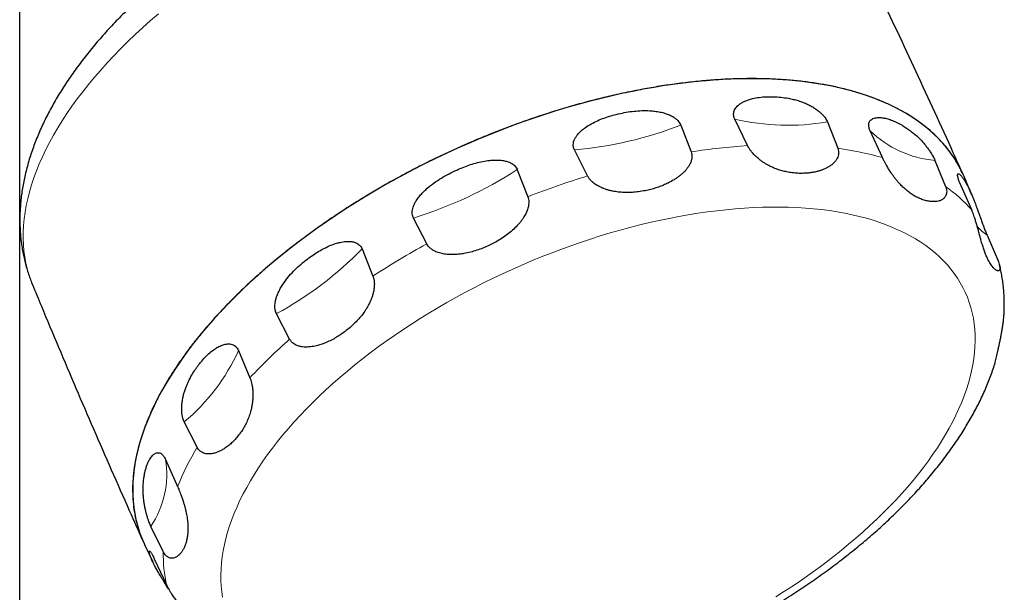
# Model space of a CAD drawing. Header units: millimetres. Extents: x 8 to 1010, y 12 to 2700.
# Tile 10 of 68: x 909 to 974, y 327 to 365. Entities that reach past the tile are written whole.
import ezdxf

# ---------------------------------------------------------------- set-up
doc = ezdxf.new("R2010")
doc.units = ezdxf.units.MM

msp = doc.modelspace()

# ---------------------------------------------------------------- linework, layer by layer
at = {"color": 7, "linetype": 'Continuous', "lineweight": 30}
for p, q in [((908.57, 242.708), (908.57, 1059.1)), ((952.711, 357.791), (953.402, 355.998)), ((957.178, 356.415), (956.319, 358.19)), ((962.503, 358.006), (963.197, 356.236)), ((966.185, 355.617), (965.359, 357.414)), ((946.491, 354.389), (945.611, 356.138)), ((969.686, 355.421), (970.398, 353.677)), ((941.799, 354.809), (942.502, 352.998)), ((972.143, 352.115), (971.354, 353.929)), ((972.157, 353.108), (971.629, 354.351)), ((935.753, 349.846), (934.865, 351.571)), ((973.166, 350.43), (973.907, 348.709)), ((931.43, 349.515), (932.158, 347.694)), ((926.597, 343.478), (925.717, 345.183)), ((923.182, 342.713), (923.944, 340.893)), ((920.419, 336.255), (919.56, 337.948)), ((918.311, 335.44), (919.111, 333.63)), ((918.158, 329.277), (917.331, 330.967)), ((916.901, 329.763), (917.46, 328.585)), ((917.557, 328.802), (918.394, 327.011))]:
    msp.add_line(p, q, dxfattribs=at)
at = {"color": 8, "linetype": 'Continuous', "lineweight": 0, "flags": 128}
for points in [[(917.841, 365.236), (917.309, 364.777), (916.791, 364.314), (916.287, 363.847), (915.796, 363.376), (915.32, 362.903), (914.858, 362.427), (914.412, 361.949), (913.98, 361.469), (913.565, 360.988), (913.165, 360.505), (912.781, 360.021), (912.413, 359.536), (912.062, 359.051), (911.728, 358.566), (911.411, 358.082), (911.111, 357.598), (910.829, 357.115), (910.565, 356.634), (910.318, 356.154), (910.09, 355.676), (909.88, 355.201), (909.688, 354.728), (909.514, 354.258), (909.36, 353.792), (909.223, 353.329), (909.106, 352.87), (909.008, 352.416), (908.928, 351.966), (908.868, 351.521), (908.827, 351.081), (908.804, 350.646), (908.801, 350.218), (908.817, 349.795), (908.852, 349.379), (908.906, 348.97), (908.98, 348.567), (909.072, 348.172), (909.183, 347.784), (909.313, 347.404), (909.416, 347.139)], [(959.068, 326.254), (959.645, 326.622), (960.214, 326.996), (960.773, 327.376), (961.324, 327.762), (961.865, 328.153), (962.396, 328.549), (962.916, 328.95), (963.425, 329.355), (963.924, 329.765), (964.411, 330.178), (964.886, 330.595), (965.349, 331.016), (965.799, 331.44), (966.237, 331.866), (966.662, 332.296), (967.073, 332.727), (967.471, 333.16), (967.855, 333.595), (968.225, 334.031), (968.58, 334.469), (968.921, 334.907), (969.246, 335.345), (969.557, 335.784), (969.852, 336.223), (970.132, 336.661), (970.396, 337.098), (970.644, 337.534), (970.876, 337.969), (971.092, 338.402), (971.292, 338.833), (971.474, 339.262), (971.641, 339.689), (971.79, 340.113), (971.923, 340.533), (972.038, 340.95), (972.137, 341.364), (972.219, 341.773), (972.283, 342.178), (972.33, 342.579), (972.36, 342.975), (972.373, 343.365), (972.368, 343.751), (972.347, 344.13), (972.308, 344.504), (972.251, 344.872), (972.178, 345.233), (972.087, 345.588), (971.98, 345.936), (971.855, 346.277), (971.713, 346.61), (971.555, 346.936), (971.38, 347.254), (971.188, 347.564), (970.98, 347.866), (970.756, 348.159), (970.515, 348.444), (970.259, 348.719), (969.986, 348.986), (969.699, 349.244), (969.395, 349.492), (969.076, 349.731), (968.743, 349.96), (968.394, 350.179), (968.032, 350.388), (967.654, 350.587), (967.263, 350.775), (966.858, 350.954), (966.44, 351.121), (966.008, 351.278), (965.563, 351.424), (965.106, 351.56), (964.637, 351.684), (964.155, 351.797), (963.662, 351.899), (963.158, 351.99), (962.643, 352.07), (962.117, 352.138), (961.581, 352.195), (961.035, 352.241), (960.479, 352.275), (959.915, 352.298), (959.341, 352.309), (958.76, 352.309), (958.17, 352.297), (957.573, 352.274), (956.969, 352.239), (956.358, 352.193), (955.741, 352.135), (955.118, 352.066), (954.489, 351.986), (953.856, 351.895), (953.218, 351.792), (952.575, 351.678), (951.93, 351.553), (951.28, 351.418), (950.629, 351.271), (949.974, 351.113), (949.318, 350.945), (948.66, 350.767), (948.002, 350.577), (947.342, 350.378), (946.683, 350.169), (946.024, 349.949), (945.366, 349.72), (944.709, 349.48), (944.054, 349.232), (943.4, 348.974), (942.75, 348.706), (942.102, 348.43), (941.458, 348.145), (940.818, 347.851), (940.183, 347.549), (939.552, 347.239), (938.926, 346.92), (938.306, 346.594), (937.692, 346.26), (937.085, 345.919), (936.484, 345.571), (935.891, 345.216), (935.306, 344.854), (934.728, 344.486), (934.16, 344.112), (933.6, 343.732), (933.049, 343.347), (932.508, 342.956), (931.978, 342.56), (931.457, 342.159), (930.948, 341.753), (930.449, 341.344), (929.962, 340.93), (929.487, 340.513), (929.024, 340.092), (928.574, 339.668), (928.136, 339.242), (927.711, 338.813), (927.3, 338.381), (926.902, 337.948), (926.518, 337.513), (926.148, 337.077), (925.793, 336.639), (925.452, 336.201), (925.127, 335.763), (924.816, 335.324), (924.521, 334.886), (924.241, 334.448), (923.977, 334.01), (923.729, 333.574), (923.497, 333.139), (923.281, 332.706), (923.082, 332.275), (922.899, 331.846), (922.733, 331.419), (922.583, 330.996), (922.45, 330.575), (922.335, 330.158), (922.236, 329.745), (922.155, 329.335), (922.09, 328.93), (922.043, 328.529), (922.013, 328.134), (922, 327.743), (922.005, 327.358), (922.027, 326.978), (922.066, 326.604), (922.122, 326.236)]]:
    msp.add_lwpolyline(points, dxfattribs=at)
at = {"color": 7, "linetype": 'Continuous', "lineweight": 30, "flags": 128}
for points in [[(971.629, 354.351), (971.549, 354.533), (971.372, 354.896), (971.177, 355.251), (970.963, 355.596), (970.731, 355.933), (970.481, 356.26), (970.213, 356.577), (969.927, 356.885), (969.623, 357.182), (969.302, 357.47), (968.963, 357.746), (968.608, 358.013), (968.236, 358.268), (967.848, 358.512), (967.443, 358.745), (967.022, 358.967), (966.586, 359.177), (966.134, 359.376), (965.668, 359.563), (965.186, 359.738), (964.691, 359.901), (964.181, 360.052), (963.657, 360.191), (963.121, 360.317), (962.571, 360.431), (962.008, 360.532), (961.434, 360.621), (960.847, 360.697), (960.25, 360.761), (959.641, 360.811), (959.021, 360.85), (958.392, 360.875), (957.753, 360.887), (957.104, 360.887), (956.447, 360.874), (955.781, 360.848), (955.107, 360.809), (954.426, 360.758), (953.738, 360.694), (953.043, 360.617), (952.342, 360.527), (951.636, 360.425), (950.924, 360.311), (950.208, 360.184), (949.488, 360.045), (948.764, 359.893), (948.037, 359.73)], [(948.037, 359.73), (947.307, 359.554), (946.576, 359.367), (945.842, 359.168), (945.108, 358.957), (944.373, 358.734), (943.637, 358.501), (942.902, 358.256), (942.168, 358), (941.436, 357.733), (940.705, 357.456), (939.977, 357.168), (939.252, 356.87), (938.53, 356.562), (937.811, 356.244), (937.098, 355.917), (936.389, 355.58), (935.685, 355.234), (934.988, 354.879), (934.296, 354.515), (933.612, 354.143), (932.934, 353.762), (932.265, 353.374), (931.603, 352.978), (930.95, 352.575), (930.307, 352.165), (929.673, 351.747), (929.048, 351.324), (928.434, 350.894), (927.831, 350.458), (927.24, 350.016), (926.659, 349.569), (926.091, 349.117), (925.535, 348.66), (924.992, 348.199), (924.463, 347.734), (923.946, 347.265), (923.444, 346.792), (922.956, 346.316), (922.482, 345.838), (922.023, 345.357), (921.58, 344.874), (921.152, 344.389), (920.739, 343.902), (920.343, 343.414), (919.963, 342.926), (919.6, 342.437), (919.254, 341.948), (918.924, 341.459), (918.612, 340.97), (918.318, 340.483), (918.041, 339.996), (917.783, 339.511), (917.542, 339.028), (917.32, 338.547), (917.116, 338.069), (916.93, 337.594), (916.764, 337.121), (916.616, 336.652), (916.487, 336.187), (916.377, 335.726), (916.286, 335.27), (916.214, 334.818), (916.161, 334.371), (916.128, 333.93), (916.114, 333.494), (916.119, 333.064), (916.143, 332.641), (916.187, 332.224), (916.249, 331.814), (916.331, 331.411), (916.432, 331.015), (916.552, 330.627), (916.691, 330.248), (916.849, 329.876), (916.901, 329.763)]]:
    msp.add_lwpolyline(points, dxfattribs=at)
at = {"color": 8, "linetype": 'Continuous', "lineweight": 0}
for centre, radius, start, end in [((943.565, 380.996), 24.942, 274.70446, 291.50997), ((959.859, 373.145), 15.368, 256.68106, 279.90733), ((970.354, 362.565), 7.175, 225.87612, 264.66084), ((959.787, 315.538), 40.961, 93.65201, 98.96785), ((960.394, 335.182), 21.24, 74.17745, 82.41607), ((926.289, 378.974), 28.714, 287.37767, 302.69412), ((963.021, 300.551), 56.318, 107.06783, 111.36652), ((964.899, 345.774), 9.627, 41.19919, 55.17019), ((976.004, 354.367), 4.853, 223.9435, 234.20913), ((962.149, 301.667), 54.936, 118.71791, 123.08845), ((914.547, 365.849), 23.491, 298.39125, 315.9451), ((951.748, 315.012), 37.985, 131.46218, 137.0523), ((910.766, 348.392), 13.653, 310.09853, 335.41893), ((936.603, 326.555), 18.868, 149.06205, 157.97791), ((912.123, 334.451), 6.266, 326.21913, 9.07583), ((927.025, 329.058), 8.87, 178.58577, 193.34142)]:
    msp.add_arc(centre, radius, start, end, dxfattribs=at)
at = {"color": 7, "linetype": 'Continuous', "lineweight": 30}
for points, knots in [([(939.034, 377.919), (938.924, 377.893), (938.607, 377.819), (938.083, 377.689), (937.462, 377.526), (936.84, 377.355), (936.218, 377.175), (935.597, 376.986), (934.976, 376.789), (934.357, 376.584), (933.738, 376.37), (933.121, 376.148), (932.506, 375.918), (931.892, 375.681), (931.281, 375.435), (930.673, 375.182), (930.067, 374.921), (929.464, 374.653), (928.865, 374.377), (928.27, 374.095), (927.678, 373.805), (927.091, 373.508), (926.507, 373.204), (925.929, 372.894), (925.356, 372.577), (924.788, 372.254), (924.225, 371.925), (923.668, 371.589), (923.118, 371.247), (922.573, 370.9), (922.035, 370.546), (921.504, 370.187), (920.98, 369.823), (920.463, 369.453), (919.954, 369.078), (919.452, 368.698), (918.958, 368.313), (918.473, 367.923), (917.996, 367.528), (917.528, 367.128), (917.069, 366.725), (916.619, 366.316), (916.179, 365.904), (915.748, 365.488), (915.327, 365.067), (914.917, 364.643), (914.517, 364.215), (914.127, 363.783), (913.748, 363.349), (913.381, 362.91), (913.025, 362.469), (912.681, 362.025), (912.348, 361.577), (912.028, 361.128), (911.721, 360.675), (911.426, 360.221), (911.145, 359.764), (910.876, 359.306), (910.622, 358.846), (910.382, 358.386), (910.155, 357.924), (909.944, 357.462), (909.747, 357), (909.565, 356.538), (909.398, 356.077), (909.246, 355.617), (909.11, 355.159), (908.99, 354.702), (908.885, 354.248), (908.795, 353.797), (908.721, 353.348), (908.663, 352.903), (908.62, 352.462), (908.592, 352.024), (908.58, 351.591), (908.582, 351.163), (908.6, 350.739), (908.632, 350.319), (908.679, 349.905), (908.741, 349.497), (908.816, 349.093), (908.906, 348.695), (909.01, 348.303), (909.127, 347.917), (909.26, 347.537), (909.357, 347.278), (909.414, 347.147), (909.417, 347.138)], [0, 0, 0, 0, 0.006438, 0.018564, 0.030681, 0.042789, 0.054888, 0.066981, 0.079067, 0.091147, 0.103221, 0.115291, 0.127357, 0.13942, 0.15148, 0.163537, 0.175594, 0.18765, 0.199706, 0.211762, 0.22382, 0.235879, 0.247941, 0.260005, 0.272074, 0.284147, 0.296225, 0.308309, 0.320399, 0.332497, 0.344602, 0.356716, 0.368839, 0.380973, 0.393116, 0.405272, 0.417439, 0.429619, 0.441812, 0.454019, 0.466241, 0.478477, 0.490729, 0.502997, 0.515281, 0.527581, 0.539898, 0.55223, 0.564578, 0.57694, 0.589317, 0.601706, 0.614106, 0.626515, 0.638929, 0.651346, 0.66376, 0.676167, 0.688561, 0.700936, 0.713286, 0.725603, 0.737881, 0.75011, 0.762284, 0.774395, 0.786436, 0.798399, 0.810279, 0.822071, 0.833771, 0.845378, 0.856888, 0.868304, 0.879625, 0.890855, 0.901996, 0.913054, 0.924034, 0.934941, 0.945784, 0.956568, 0.967301, 0.977992, 0.988648, 0.999278, 1, 1, 1, 1]), ([(971.561, 354.505), (971.346, 354.984), (970.723, 356.366), (969.684, 358.648), (968.438, 361.347), (967.179, 364.04), (965.906, 366.727), (964.716, 369.209), (963.946, 370.793), (963.609, 371.487)], [0, 0, 0, 0, 0.083999, 0.242535, 0.401069, 0.559599, 0.718124, 0.876642, 1, 1, 1, 1]), ([(971.557, 354.503), (971.484, 354.661), (971.322, 355.014), (971.013, 355.535), (970.641, 356.07), (970.223, 356.581), (969.756, 357.07), (969.241, 357.536), (968.678, 357.977), (968.068, 358.39), (967.418, 358.772), (966.731, 359.122), (966.012, 359.439), (965.255, 359.727), (964.455, 359.985), (963.614, 360.214), (962.731, 360.411), (961.814, 360.576), (960.873, 360.706), (959.908, 360.802), (958.923, 360.866), (957.912, 360.897), (956.871, 360.895), (955.801, 360.861), (954.704, 360.792), (953.583, 360.689), (952.452, 360.554), (951.313, 360.386), (950.174, 360.189), (949.023, 359.96), (947.858, 359.699), (946.678, 359.406), (945.487, 359.079), (944.289, 358.72), (943.098, 358.334), (941.916, 357.921), (940.75, 357.485), (939.59, 357.023), (938.431, 356.532), (937.275, 356.012), (936.125, 355.464), (934.984, 354.89), (933.868, 354.296), (932.776, 353.685), (931.716, 353.059), (930.677, 352.415), (929.655, 351.749), (928.653, 351.062), (927.672, 350.355), (926.718, 349.63), (925.802, 348.896), (924.924, 348.155), (924.088, 347.41), (923.287, 346.657), (922.518, 345.891), (921.783, 345.114), (921.083, 344.327), (920.423, 343.533), (919.81, 342.742), (919.244, 341.954), (918.728, 341.175), (918.255, 340.398), (917.825, 339.619), (917.439, 338.839), (917.1, 338.061), (916.808, 337.288), (916.567, 336.528), (916.378, 335.783), (916.238, 335.057), (916.147, 334.343), (916.105, 333.638), (916.113, 332.944), (916.171, 332.263), (916.28, 331.597), (916.441, 330.955), (916.624, 330.393), (916.774, 330.058), (916.836, 329.918)], [0, 0, 0, 0, 0.010769, 0.024042, 0.037328, 0.050613, 0.063887, 0.077415, 0.09095, 0.104478, 0.118156, 0.13143, 0.144715, 0.158001, 0.171274, 0.184836, 0.198409, 0.211983, 0.225544, 0.238818, 0.252103, 0.265388, 0.278662, 0.292191, 0.305725, 0.319254, 0.332932, 0.346206, 0.359491, 0.372776, 0.38605, 0.399579, 0.413113, 0.426642, 0.44032, 0.453594, 0.466879, 0.480164, 0.493438, 0.506966, 0.520501, 0.534029, 0.547708, 0.560982, 0.574267, 0.587552, 0.600826, 0.614354, 0.627889, 0.641417, 0.655096, 0.668369, 0.681655, 0.69494, 0.708214, 0.721742, 0.735277, 0.748805, 0.762484, 0.775757, 0.789043, 0.802328, 0.815602, 0.82913, 0.842665, 0.856193, 0.869871, 0.883145, 0.89643, 0.909716, 0.922989, 0.936518, 0.950053, 0.963581, 0.977259, 0.990533, 1, 1, 1, 1]), ([(956.319, 358.19), (956.318, 358.191), (956.295, 358.239), (956.259, 358.337), (956.236, 358.479), (956.243, 358.614), (956.278, 358.752), (956.345, 358.889), (956.444, 359.019), (956.584, 359.152), (956.768, 359.28), (956.998, 359.396), (957.245, 359.488), (957.563, 359.576), (957.956, 359.648), (958.425, 359.69), (958.746, 359.687), (958.907, 359.685)], [0, 0, 0, 0, 0.000646, 0.039734, 0.078844, 0.117612, 0.156421, 0.207115, 0.258118, 0.309006, 0.3847, 0.460744, 0.537014, 0.61302, 0.741895, 0.871009, 1, 1, 1, 1]), ([(958.907, 359.685), (959.071, 359.677), (959.401, 359.66), (959.842, 359.595), (960.226, 359.514), (960.551, 359.426), (960.877, 359.314), (961.18, 359.185), (961.46, 359.042), (961.713, 358.886), (961.912, 358.739), (962.073, 358.599), (962.2, 358.472), (962.321, 358.329), (962.415, 358.189), (962.471, 358.084), (962.496, 358.023), (962.503, 358.006)], [0, 0, 0, 0, 0.131599, 0.263177, 0.347295, 0.431618, 0.515784, 0.599686, 0.66633, 0.733105, 0.799435, 0.828167, 0.871763, 0.915296, 0.950443, 0.985571, 1, 1, 1, 1]), ([(945.611, 356.138), (945.609, 356.143), (945.585, 356.19), (945.552, 356.284), (945.53, 356.428), (945.539, 356.582), (945.583, 356.753), (945.662, 356.927), (945.784, 357.111), (945.942, 357.293), (946.134, 357.468), (946.395, 357.667), (946.735, 357.879), (947.158, 358.089), (947.602, 358.267), (948.06, 358.415), (948.382, 358.5), (948.55, 358.539), (948.561, 358.541)], [0, 0, 0, 0, 0.004141, 0.039214, 0.074302, 0.115725, 0.157203, 0.208203, 0.259272, 0.321166, 0.383288, 0.445329, 0.5542, 0.663501, 0.77324, 0.883074, 0.992394, 1, 1, 1, 1]), ([(948.561, 358.541), (948.73, 358.578), (949.07, 358.652), (949.59, 358.724), (950.116, 358.761), (950.585, 358.757), (950.993, 358.722), (951.338, 358.667), (951.662, 358.584), (951.958, 358.474), (952.195, 358.352), (952.383, 358.22), (952.518, 358.096), (952.621, 357.968), (952.68, 357.867), (952.704, 357.807), (952.711, 357.791)], [0, 0, 0, 0, 0.117936, 0.236162, 0.35421, 0.471901, 0.548163, 0.624518, 0.700576, 0.764788, 0.828863, 0.87237, 0.915814, 0.951441, 0.987049, 1, 1, 1, 1]), ([(965.359, 357.414), (965.347, 357.44), (965.317, 357.51), (965.283, 357.619), (965.261, 357.744), (965.263, 357.863), (965.291, 357.978), (965.344, 358.075), (965.431, 358.163), (965.547, 358.232), (965.695, 358.276), (965.893, 358.299), (966.145, 358.289), (966.453, 358.229), (966.771, 358.13), (966.986, 358.036), (967.094, 357.989)], [0, 0, 0, 0, 0.021115, 0.056907, 0.092722, 0.137599, 0.182544, 0.235992, 0.289506, 0.361774, 0.43432, 0.506776, 0.629729, 0.753112, 0.876729, 1, 1, 1, 1]), ([(967.094, 357.989), (967.218, 357.928), (967.429, 357.824), (967.73, 357.64), (967.996, 357.456), (968.265, 357.245), (968.504, 357.031), (968.714, 356.824), (968.892, 356.631), (969.064, 356.427), (969.227, 356.215), (969.358, 356.025), (969.464, 355.857), (969.545, 355.717), (969.617, 355.578), (969.662, 355.479), (969.683, 355.429), (969.686, 355.421)], [0, 0, 0, 0, 0.141672, 0.241509, 0.341586, 0.441486, 0.541081, 0.606431, 0.671867, 0.737047, 0.794706, 0.852249, 0.887433, 0.922588, 0.958036, 0.993467, 1, 1, 1, 1]), ([(960.625, 354.564), (960.502, 354.57), (960.254, 354.583), (959.899, 354.636), (959.561, 354.71), (959.239, 354.805), (958.915, 354.927), (958.64, 355.057), (958.416, 355.182), (958.241, 355.29), (958.067, 355.411), (957.883, 355.556), (957.724, 355.698), (957.593, 355.832), (957.488, 355.948), (957.38, 356.082), (957.268, 356.243), (957.21, 356.355), (957.178, 356.415)], [0, 0, 0, 0, 0.1002992, 0.2010128, 0.2872601, 0.3738544, 0.461789, 0.5503568, 0.5983496, 0.6465381, 0.695501, 0.7448305, 0.8056174, 0.8366613, 0.8679477, 0.9086063, 0.950123, 1, 1, 1, 1]), ([(953.402, 355.998), (953.418, 355.946), (953.451, 355.841), (953.462, 355.665), (953.436, 355.466), (953.364, 355.251), (953.254, 355.045), (953.122, 354.86), (952.977, 354.693), (952.814, 354.536), (952.64, 354.391), (952.458, 354.257), (952.206, 354.093), (951.905, 353.928), (951.554, 353.769), (951.227, 353.644), (950.891, 353.535), (950.661, 353.478), (950.546, 353.449)], [0, 0, 0, 0, 0.041621, 0.08445, 0.134954, 0.19354, 0.253645, 0.305619, 0.358078, 0.411709, 0.465624, 0.517776, 0.570083, 0.675575, 0.75605, 0.836796, 0.918287, 1, 1, 1, 1]), ([(963.197, 356.236), (963.2, 356.229), (963.214, 356.193), (963.24, 356.104), (963.259, 355.968), (963.249, 355.805), (963.204, 355.643), (963.124, 355.484), (963.014, 355.335), (962.877, 355.197), (962.72, 355.074), (962.55, 354.967), (962.371, 354.876), (962.186, 354.799), (961.995, 354.733), (961.771, 354.672), (961.513, 354.619), (961.222, 354.581), (960.925, 354.56), (960.725, 354.563), (960.625, 354.564)], [0, 0, 0, 0, 0.006113, 0.029841, 0.07366, 0.118741, 0.169055, 0.220483, 0.276267, 0.332786, 0.391057, 0.44974, 0.505835, 0.562136, 0.618953, 0.675907, 0.756301, 0.836965, 0.918372, 1, 1, 1, 1]), ([(937.631, 354.732), (937.79, 354.803), (938.096, 354.94), (938.56, 355.112), (939.018, 355.254), (939.485, 355.365), (939.902, 355.429), (940.266, 355.455), (940.574, 355.453), (940.865, 355.421), (941.134, 355.357), (941.342, 355.274), (941.502, 355.179), (941.618, 355.084), (941.714, 354.974), (941.771, 354.879), (941.794, 354.822), (941.799, 354.809)], [0, 0, 0, 0, 0.11317, 0.216833, 0.320747, 0.42448, 0.527896, 0.595281, 0.662754, 0.729963, 0.788891, 0.847698, 0.883075, 0.918424, 0.954052, 0.989663, 1, 1, 1, 1]), ([(968.601, 352.912), (968.526, 352.948), (968.355, 353.031), (968.113, 353.183), (967.873, 353.36), (967.655, 353.544), (967.436, 353.754), (967.251, 353.956), (967.1, 354.138), (966.981, 354.29), (966.862, 354.453), (966.733, 354.64), (966.62, 354.816), (966.524, 354.976), (966.445, 355.112), (966.362, 355.263), (966.27, 355.439), (966.215, 355.554), (966.185, 355.617)], [0, 0, 0, 0, 0.086841, 0.198926, 0.285406, 0.372235, 0.460408, 0.549216, 0.597325, 0.64563, 0.694711, 0.74416, 0.805051, 0.836148, 0.867487, 0.908154, 0.949678, 1, 1, 1, 1]), ([(934.865, 351.571), (934.855, 351.593), (934.824, 351.658), (934.792, 351.777), (934.777, 351.937), (934.793, 352.115), (934.844, 352.316), (934.929, 352.525), (935.06, 352.758), (935.232, 353), (935.445, 353.245), (935.738, 353.532), (936.121, 353.85), (936.602, 354.181), (937.106, 354.476), (937.456, 354.647), (937.631, 354.732)], [0, 0, 0, 0, 0.018511, 0.054175, 0.08986, 0.134099, 0.178404, 0.231617, 0.284895, 0.355206, 0.425783, 0.496273, 0.621812, 0.747824, 0.8741, 1, 1, 1, 1]), ([(971.354, 353.929), (971.341, 353.96), (971.309, 354.035), (971.268, 354.142), (971.229, 354.261), (971.203, 354.368), (971.194, 354.457), (971.205, 354.513), (971.235, 354.54), (971.284, 354.532), (971.352, 354.485), (971.442, 354.396), (971.552, 354.257), (971.671, 354.076), (971.779, 353.893), (971.843, 353.772), (971.875, 353.712)], [0, 0, 0, 0, 0.025406, 0.061124, 0.096866, 0.150485, 0.204234, 0.265921, 0.327697, 0.410591, 0.493794, 0.576902, 0.70055, 0.824253, 0.912125, 1, 1, 1, 1]), ([(950.546, 353.449), (950.404, 353.419), (950.12, 353.358), (949.706, 353.306), (949.308, 353.28), (948.926, 353.281), (948.54, 353.309), (948.21, 353.361), (947.94, 353.423), (947.731, 353.484), (947.522, 353.56), (947.301, 353.658), (947.112, 353.763), (946.958, 353.867), (946.835, 353.963), (946.712, 354.077), (946.586, 354.222), (946.525, 354.33), (946.491, 354.389)], [0, 0, 0, 0, 0.100145, 0.200702, 0.286984, 0.373613, 0.461583, 0.550187, 0.598197, 0.646403, 0.695383, 0.744731, 0.805533, 0.836585, 0.867879, 0.908539, 0.950056, 1, 1, 1, 1]), ([(970.398, 353.677), (970.404, 353.662), (970.433, 353.586), (970.468, 353.451), (970.476, 353.289), (970.449, 353.147), (970.4, 353.035), (970.338, 352.947), (970.269, 352.877), (970.189, 352.819), (970.075, 352.756), (969.918, 352.702), (969.698, 352.668), (969.448, 352.67), (969.17, 352.713), (968.886, 352.79), (968.696, 352.871), (968.601, 352.912)], [0, 0, 0, 0, 0.01279, 0.064608, 0.118643, 0.17037, 0.223301, 0.265422, 0.307873, 0.351147, 0.394628, 0.47916, 0.564515, 0.671597, 0.779491, 0.889461, 1, 1, 1, 1]), ([(971.875, 353.712), (971.911, 353.641), (971.982, 353.501), (972.09, 353.265), (972.199, 353.01), (972.299, 352.762), (972.389, 352.527), (972.469, 352.311), (972.553, 352.079), (972.643, 351.827), (972.724, 351.598), (972.794, 351.4), (972.855, 351.233), (972.923, 351.046), (972.993, 350.86), (973.057, 350.694), (973.113, 350.554), (973.149, 350.47), (973.166, 350.43)], [0, 0, 0, 0, 0.097025, 0.194047, 0.292209, 0.390351, 0.45697, 0.523575, 0.59147, 0.659327, 0.730779, 0.76732, 0.803846, 0.850108, 0.897526, 0.931871, 0.967067, 1, 1, 1, 1]), ([(942.502, 352.998), (942.519, 352.948), (942.553, 352.843), (942.57, 352.668), (942.56, 352.461), (942.519, 352.264), (942.46, 352.082), (942.378, 351.885), (942.267, 351.681), (942.13, 351.474), (941.961, 351.25), (941.72, 350.98), (941.396, 350.679), (941.038, 350.398), (940.656, 350.142), (940.275, 349.921), (940.017, 349.795), (939.899, 349.738)], [0, 0, 0, 0, 0.039705, 0.082715, 0.126869, 0.185154, 0.220357, 0.255819, 0.328198, 0.373897, 0.419811, 0.512815, 0.611313, 0.710574, 0.811719, 0.913355, 1, 1, 1, 1]), ([(973.259, 348.744), (973.22, 348.824), (973.146, 348.974), (973.043, 349.227), (972.947, 349.493), (972.852, 349.787), (972.77, 350.07), (972.698, 350.33), (972.635, 350.56), (972.569, 350.805), (972.5, 351.057), (972.426, 351.313), (972.355, 351.542), (972.287, 351.745), (972.219, 351.933), (972.17, 352.051), (972.143, 352.115)], [0, 0, 0, 0, 0.110571, 0.207162, 0.304171, 0.402746, 0.50204, 0.563072, 0.624438, 0.68722, 0.750735, 0.808285, 0.867113, 0.907791, 0.949323, 1, 1, 1, 1]), ([(927.781, 348.836), (927.913, 348.933), (928.165, 349.117), (928.552, 349.359), (928.94, 349.573), (929.341, 349.758), (929.684, 349.88), (929.958, 349.953), (930.162, 349.992), (930.367, 350.016), (930.582, 350.02), (930.765, 350), (930.914, 349.964), (931.03, 349.922), (931.146, 349.861), (931.257, 349.775), (931.352, 349.668), (931.404, 349.577), (931.427, 349.523), (931.43, 349.515)], [0, 0, 0, 0, 0.113255, 0.215793, 0.318666, 0.422913, 0.527868, 0.577792, 0.627894, 0.678732, 0.72994, 0.788106, 0.817776, 0.847676, 0.88367, 0.920375, 0.95639, 0.993503, 1, 1, 1, 1]), ([(939.899, 349.738), (939.767, 349.679), (939.502, 349.561), (939.091, 349.414), (938.669, 349.291), (938.283, 349.208), (937.939, 349.158), (937.638, 349.133), (937.334, 349.13), (937.073, 349.148), (936.858, 349.179), (936.688, 349.215), (936.521, 349.263), (936.341, 349.331), (936.153, 349.427), (935.984, 349.55), (935.852, 349.686), (935.785, 349.785), (935.756, 349.84), (935.753, 349.846)], [0, 0, 0, 0, 0.095015, 0.190382, 0.286949, 0.384003, 0.449782, 0.515814, 0.582856, 0.650389, 0.68868, 0.72714, 0.766253, 0.805664, 0.857843, 0.911359, 0.952594, 0.99493, 1, 1, 1, 1]), ([(925.717, 345.183), (925.707, 345.206), (925.676, 345.27), (925.639, 345.391), (925.612, 345.557), (925.61, 345.744), (925.634, 345.96), (925.686, 346.188), (925.773, 346.447), (925.895, 346.719), (926.051, 347.001), (926.271, 347.337), (926.566, 347.716), (926.946, 348.123), (927.351, 348.498), (927.638, 348.723), (927.781, 348.836)], [0, 0, 0, 0, 0.0185179, 0.0541815, 0.089867, 0.1341077, 0.1784148, 0.2316278, 0.2849077, 0.3552222, 0.4258041, 0.4962981, 0.6218305, 0.7478363, 0.8741062, 1, 1, 1, 1]), ([(973.907, 348.709), (973.914, 348.693), (973.945, 348.619), (973.989, 348.495), (974.023, 348.359), (974.036, 348.249), (974.03, 348.163), (974.008, 348.099), (973.971, 348.059), (973.922, 348.042), (973.866, 348.047), (973.806, 348.069), (973.743, 348.106), (973.678, 348.158), (973.604, 348.229), (973.522, 348.324), (973.433, 348.446), (973.345, 348.584), (973.288, 348.691), (973.259, 348.744)], [0, 0, 0, 0, 0.014125, 0.064226, 0.116325, 0.166344, 0.217476, 0.27487, 0.333075, 0.393205, 0.453782, 0.511534, 0.569503, 0.628022, 0.686687, 0.764453, 0.842461, 0.92113, 1, 1, 1, 1]), ([(974.296, 345.092), (974.299, 345.131), (974.312, 345.311), (974.319, 345.63), (974.319, 346.046), (974.303, 346.457), (974.272, 346.864), (974.227, 347.265), (974.167, 347.661), (974.095, 348.048), (974.035, 348.301), (974.006, 348.426)], [0, 0, 0, 0, 0.034643, 0.158475, 0.281443, 0.403566, 0.524877, 0.645419, 0.765246, 0.884419, 1, 1, 1, 1]), ([(932.158, 347.694), (932.166, 347.672), (932.199, 347.584), (932.238, 347.414), (932.257, 347.183), (932.246, 346.944), (932.212, 346.711), (932.157, 346.482), (932.085, 346.259), (931.998, 346.04), (931.898, 345.829), (931.788, 345.628), (931.63, 345.372), (931.424, 345.084), (931.162, 344.773), (930.893, 344.496), (930.608, 344.234), (930.405, 344.074), (930.304, 343.994)], [0, 0, 0, 0, 0.017983, 0.069474, 0.123097, 0.174504, 0.227059, 0.277863, 0.329209, 0.381869, 0.434847, 0.485855, 0.53703, 0.640319, 0.729339, 0.818753, 0.909222, 1, 1, 1, 1]), ([(909.416, 347.139), (909.617, 346.654), (910.195, 345.253), (911.162, 342.941), (912.322, 340.204), (913.496, 337.473), (914.684, 334.748), (915.795, 332.228), (916.516, 330.62), (916.831, 329.916)], [0, 0, 0, 0, 0.083999, 0.242507, 0.401021, 0.559541, 0.718065, 0.876592, 1, 1, 1, 1]), ([(973.891, 342.696), (973.907, 342.772), (973.941, 342.924), (973.994, 343.173), (974.049, 343.437), (974.103, 343.704), (974.153, 343.97), (974.198, 344.233), (974.241, 344.512), (974.271, 344.765), (974.289, 344.96), (974.295, 345.055), (974.297, 345.092)], [0, 0, 0, 0, 0.1211537, 0.2426513, 0.3652906, 0.4883715, 0.5910837, 0.6941919, 0.7988713, 0.9043109, 0.9634698, 1, 1, 1, 1]), ([(930.304, 343.994), (930.21, 343.926), (930.023, 343.789), (929.719, 343.596), (929.392, 343.415), (929.041, 343.251), (928.676, 343.114), (928.356, 343.026), (928.091, 342.978), (927.883, 342.954), (927.673, 342.947), (927.448, 342.961), (927.255, 342.998), (927.096, 343.051), (926.97, 343.107), (926.843, 343.186), (926.736, 343.281), (926.653, 343.38), (926.616, 343.445), (926.597, 343.478)], [0, 0, 0, 0, 0.0812595, 0.1627361, 0.2532256, 0.3440876, 0.4363725, 0.5293214, 0.579465, 0.6298106, 0.680958, 0.7324869, 0.7952044, 0.8272274, 0.8595001, 0.900348, 0.9420268, 0.9708172, 1, 1, 1, 1]), ([(920.512, 341.752), (920.604, 341.869), (920.79, 342.104), (921.096, 342.42), (921.393, 342.677), (921.677, 342.879), (921.944, 343.026), (922.178, 343.114), (922.374, 343.155), (922.527, 343.165), (922.681, 343.15), (922.833, 343.102), (922.944, 343.032), (923.031, 342.953), (923.098, 342.874), (923.151, 342.783), (923.176, 342.726), (923.182, 342.713)], [0, 0, 0, 0, 0.124553, 0.249216, 0.373673, 0.466176, 0.558783, 0.651031, 0.70059, 0.750226, 0.799666, 0.851455, 0.903129, 0.918604, 0.953877, 0.989133, 1, 1, 1, 1]), ([(973.682, 341.822), (973.694, 341.862), (973.719, 341.949), (973.76, 342.112), (973.802, 342.296), (973.846, 342.491), (973.876, 342.628), (973.891, 342.696)], [0, 0, 0, 0, 0.1862781, 0.4004089, 0.6153986, 0.807457, 1, 1, 1, 1]), ([(919.56, 337.948), (919.553, 337.963), (919.526, 338.019), (919.484, 338.128), (919.437, 338.297), (919.404, 338.495), (919.387, 338.716), (919.388, 338.935), (919.405, 339.176), (919.441, 339.435), (919.5, 339.708), (919.573, 339.969), (919.667, 340.246), (919.785, 340.535), (919.928, 340.834), (920.096, 341.138), (920.288, 341.447), (920.437, 341.651), (920.512, 341.752)], [0, 0, 0, 0, 0.012222, 0.047545, 0.082887, 0.130677, 0.178557, 0.225895, 0.273277, 0.338252, 0.403529, 0.468997, 0.534232, 0.620142, 0.706159, 0.792126, 0.89606, 1, 1, 1, 1]), ([(943.371, 319.263), (943.48, 319.288), (943.797, 319.363), (944.321, 319.493), (944.944, 319.655), (945.567, 319.826), (946.19, 320.006), (946.813, 320.195), (947.436, 320.391), (948.058, 320.596), (948.679, 320.809), (949.299, 321.031), (949.917, 321.26), (950.534, 321.497), (951.148, 321.742), (951.76, 321.994), (952.369, 322.254), (952.975, 322.521), (953.578, 322.796), (954.178, 323.077), (954.774, 323.366), (955.365, 323.661), (955.953, 323.963), (956.535, 324.272), (957.113, 324.587), (957.686, 324.909), (958.253, 325.237), (958.815, 325.57), (959.37, 325.91), (959.92, 326.255), (960.463, 326.607), (960.999, 326.963), (961.528, 327.325), (962.05, 327.692), (962.564, 328.064), (963.071, 328.441), (963.57, 328.823), (964.06, 329.209), (964.542, 329.6), (965.015, 329.995), (965.48, 330.394), (965.935, 330.797), (966.381, 331.204), (966.817, 331.615), (967.243, 332.029), (967.659, 332.447), (968.065, 332.868), (968.46, 333.293), (968.845, 333.72), (969.218, 334.15), (969.58, 334.583), (969.931, 335.018), (970.27, 335.456), (970.597, 335.896), (970.912, 336.338), (971.214, 336.782), (971.504, 337.227), (971.781, 337.674), (972.045, 338.122), (972.295, 338.571), (972.531, 339.021), (972.754, 339.471), (972.963, 339.921), (973.157, 340.371), (973.337, 340.821), (973.501, 341.269), (973.615, 341.603), (973.67, 341.788), (973.681, 341.823)], [0, 0, 0, 0, 0.0081416, 0.0235168, 0.0388836, 0.0542424, 0.0695938, 0.0849383, 0.1002766, 0.1156092, 0.1309369, 0.1462603, 0.1615798, 0.1768961, 0.1922099, 0.2075217, 0.2228321, 0.2381417, 0.2534511, 0.2687609, 0.2840714, 0.2993833, 0.3146972, 0.3300136, 0.3453333, 0.3606567, 0.3759846, 0.3913174, 0.4066559, 0.4220006, 0.4373522, 0.4527113, 0.4680786, 0.4834546, 0.49884, 0.5142354, 0.5296415, 0.5450589, 0.5604882, 0.5759299, 0.5913847, 0.606853, 0.6223353, 0.6378321, 0.6533438, 0.6688706, 0.6844127, 0.6999701, 0.7155428, 0.7311305, 0.7467328, 0.7623488, 0.7779776, 0.7936178, 0.8092677, 0.8249251, 0.8405874, 0.8562507, 0.8719106, 0.8875624, 0.9032008, 0.9188199, 0.9344132, 0.9499737, 0.9654936, 0.9809652, 0.9963802, 1, 1, 1, 1]), ([(923.944, 340.893), (923.965, 340.84), (924.007, 340.73), (924.059, 340.54), (924.103, 340.32), (924.133, 340.072), (924.146, 339.801), (924.14, 339.526), (924.115, 339.251), (924.072, 338.982), (924.005, 338.681), (923.906, 338.356), (923.77, 338.012), (923.608, 337.684), (923.426, 337.375), (923.289, 337.186), (923.221, 337.093)], [0, 0, 0, 0, 0.041453, 0.086266, 0.132356, 0.190072, 0.249273, 0.312774, 0.377141, 0.44353, 0.510384, 0.6072, 0.704749, 0.804109, 0.90394, 1, 1, 1, 1]), ([(923.221, 337.093), (923.152, 337.007), (923.014, 336.832), (922.784, 336.593), (922.536, 336.373), (922.298, 336.197), (922.075, 336.061), (921.871, 335.959), (921.659, 335.878), (921.472, 335.83), (921.314, 335.808), (921.187, 335.803), (921.059, 335.811), (920.919, 335.838), (920.769, 335.893), (920.629, 335.984), (920.515, 336.099), (920.452, 336.192), (920.423, 336.248), (920.419, 336.255)], [0, 0, 0, 0, 0.093561, 0.187456, 0.282492, 0.377987, 0.444431, 0.511132, 0.578853, 0.647068, 0.685664, 0.724429, 0.763851, 0.803573, 0.856018, 0.909805, 0.950967, 0.993219, 1, 1, 1, 1]), ([(916.928, 334.559), (916.948, 334.642), (916.987, 334.808), (917.063, 335.041), (917.151, 335.259), (917.245, 335.439), (917.339, 335.583), (917.432, 335.696), (917.535, 335.79), (917.649, 335.86), (917.756, 335.89), (917.848, 335.889), (917.927, 335.873), (918.015, 335.832), (918.104, 335.761), (918.182, 335.67), (918.25, 335.568), (918.29, 335.483), (918.311, 335.44)], [0, 0, 0, 0, 0.093677, 0.187351, 0.282034, 0.376701, 0.445034, 0.513353, 0.582988, 0.652585, 0.725401, 0.762634, 0.799853, 0.846686, 0.894683, 0.929048, 0.964253, 1, 1, 1, 1]), ([(917.331, 330.967), (917.326, 330.977), (917.302, 331.028), (917.257, 331.129), (917.193, 331.29), (917.127, 331.479), (917.063, 331.687), (917.008, 331.894), (916.955, 332.12), (916.907, 332.366), (916.867, 332.628), (916.839, 332.881), (916.821, 333.122), (916.813, 333.351), (916.814, 333.641), (916.832, 333.952), (916.872, 334.281), (916.91, 334.466), (916.928, 334.559)], [0, 0, 0, 0, 0.008487, 0.043182, 0.078891, 0.125174, 0.173055, 0.21931, 0.266283, 0.331886, 0.397551, 0.465654, 0.533781, 0.59952, 0.665267, 0.797884, 0.898804, 1, 1, 1, 1]), ([(919.111, 333.63), (919.114, 333.623), (919.14, 333.564), (919.19, 333.446), (919.26, 333.273), (919.338, 333.071), (919.42, 332.843), (919.5, 332.601), (919.568, 332.375), (919.625, 332.165), (919.675, 331.959), (919.716, 331.76), (919.749, 331.57), (919.783, 331.326), (919.805, 331.062), (919.81, 330.783), (919.799, 330.54), (919.774, 330.307), (919.745, 330.159), (919.73, 330.086)], [0, 0, 0, 0, 0.005902, 0.047625, 0.090543, 0.13081, 0.189614, 0.249998, 0.302357, 0.355223, 0.409313, 0.463698, 0.516246, 0.568954, 0.675273, 0.755822, 0.836642, 0.918209, 1, 1, 1, 1]), ([(919.73, 330.086), (919.709, 329.998), (919.666, 329.823), (919.578, 329.595), (919.477, 329.393), (919.363, 329.22), (919.232, 329.068), (919.105, 328.963), (918.992, 328.898), (918.897, 328.86), (918.797, 328.838), (918.684, 328.835), (918.581, 328.857), (918.49, 328.897), (918.414, 328.945), (918.332, 329.016), (918.241, 329.123), (918.187, 329.223), (918.158, 329.277)], [0, 0, 0, 0, 0.09999, 0.200391, 0.286707, 0.373372, 0.461377, 0.550017, 0.598044, 0.646267, 0.695265, 0.74463, 0.805448, 0.836508, 0.86781, 0.908471, 0.94999, 1, 1, 1, 1]), ([(917.577, 328.35), (917.522, 328.46), (917.433, 328.636), (917.342, 328.848), (917.281, 329.005), (917.238, 329.141), (917.216, 329.246), (917.218, 329.3), (917.235, 329.315), (917.257, 329.307), (917.293, 329.274), (917.339, 329.212), (917.39, 329.13), (917.439, 329.042), (917.495, 328.934), (917.535, 328.849), (917.557, 328.803), (917.557, 328.802)], [0, 0, 0, 0, 0.160092, 0.256593, 0.353079, 0.45137, 0.549604, 0.644633, 0.693154, 0.741653, 0.797769, 0.855196, 0.890777, 0.927082, 0.962675, 0.999349, 1, 1, 1, 1]), ([(918.504, 326.797), (918.476, 326.841), (918.397, 326.966), (918.249, 327.2), (918.066, 327.495), (917.88, 327.803), (917.715, 328.089), (917.623, 328.263), (917.577, 328.35)], [0, 0, 0, 0, 0.068771, 0.192925, 0.394159, 0.596053, 0.798294, 1, 1, 1, 1]), ([(918.394, 327.011), (918.413, 326.972), (918.451, 326.892), (918.528, 326.75), (918.624, 326.586), (918.727, 326.422), (918.822, 326.278), (918.936, 326.112), (919.077, 325.912), (919.242, 325.688), (919.387, 325.492), (919.515, 325.32), (919.665, 325.117), (919.841, 324.875), (920.029, 324.601), (920.172, 324.376), (920.282, 324.189), (920.334, 324.09), (920.362, 324.038)], [0, 0, 0, 0, 0.031939, 0.064426, 0.110644, 0.158098, 0.191249, 0.224663, 0.292991, 0.359496, 0.426747, 0.479411, 0.532265, 0.639031, 0.748802, 0.85929, 0.926283, 1, 1, 1, 1])]:
    msp.add_open_spline(points, degree=3, knots=knots, dxfattribs=at)

doc.saveas('drawing.dxf')
